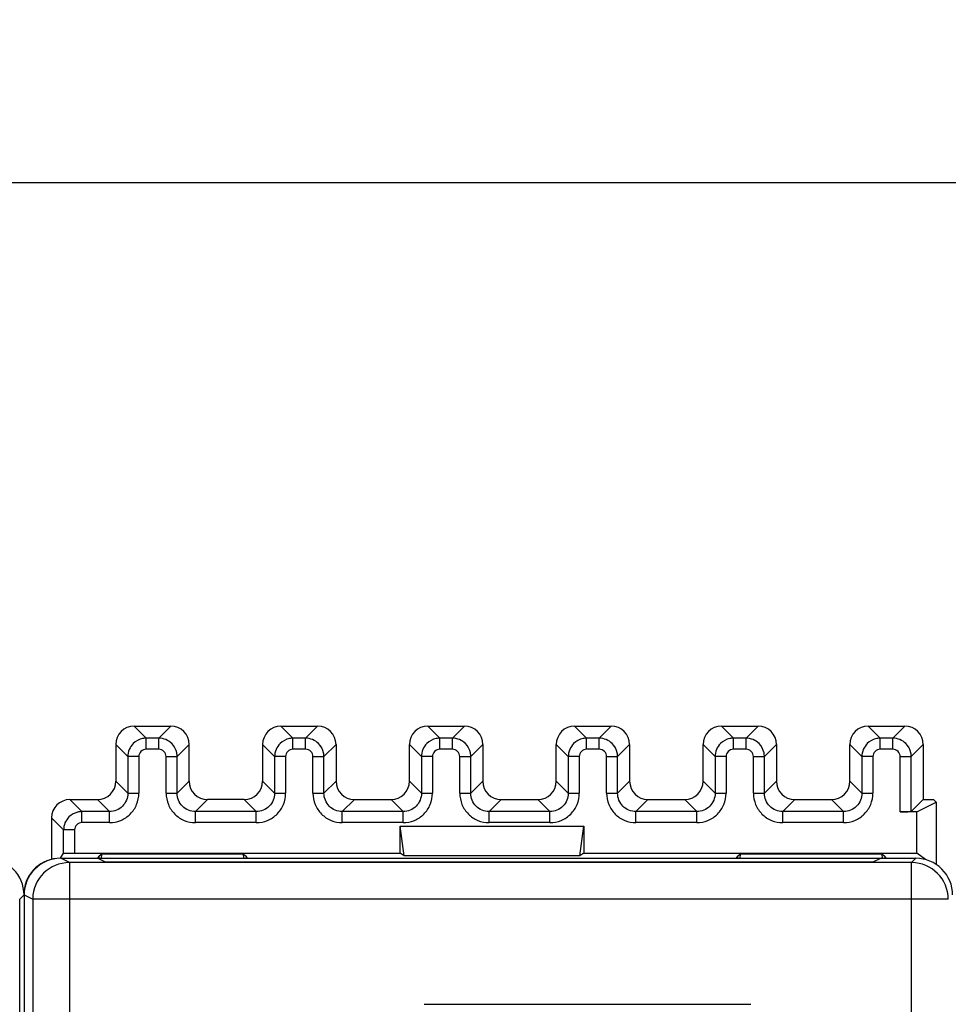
# Model space of a CAD drawing. Header units: millimetres. Extents: x 0 to 841, y 0 to 594.
# Tile 104 of 237: x 380 to 405, y 351 to 378. Entities that reach past the tile are written whole.
import ezdxf

# ---------------------------------------------------------------- set-up
doc = ezdxf.new("R2010")
doc.units = ezdxf.units.MM
doc.header["$LTSCALE"] = 46.255
doc.layers.get('0').update_dxf_attribs({"linetype": 'CONTINUOUS'})
doc.styles.get("Standard").update_dxf_attribs({"font": 'txt', "width": 0.85})
doc.dimstyles.new('DIMSTYLE_5', dxfattribs={"dimtxt": 3.5, "dimasz": 3.5, "dimexe": 1, "dimexo": 0.5, "dimgap": 0.875, "dimtad": 1, "dimdec": 4, "dimdsep": 46, "dimtxsty": 'STANDARD', "dimblk": '_FILLED', "dimblk1": '_FILLED', "dimblk2": '_FILLED', "dimcen": 0.09, "dimadec": 4, "dimazin": 2, "dimtp": 0.3, "dimtm": 0.3, "dimtfac": 1, "dimtdec": 4, "dimtofl": 0, "dimtmove": 0, "dimatfit": 3, "dimldrblk": '_FILLED', "dimfxl": 1, "dimtolj": 1, "dimarcsym": 0})

# ---------------------------------------------------------------- blocks, each defined once
blk = doc.blocks.new('_FILLED')
at = {"color": 0, "linetype": 'BYBLOCK'}
blk.add_solid([(0, 0), (-1, 0.1429), (-1, -0.1429)], dxfattribs=at)
blk = doc.blocks.new('*D4')
at = {"color": 2, "linetype": 'CONTINUOUS'}
for p, q in [((277.619, 344.095), (277.619, 374.127)), ((735.219, 349.465), (735.219, 374.127)), ((277.619, 373.127), (506.419, 373.127)), ((735.219, 373.127), (506.419, 373.127))]:
    blk.add_line(p, q, dxfattribs=at)
at = {"color": 2, "linetype": 'CONTINUOUS', "xscale": 3.5, "yscale": 3.5, "zscale": 3.5, "rotation": 180}
blk.add_blockref('_FILLED', (277.619, 373.127), dxfattribs=at)
at = {"color": 2, "linetype": 'CONTINUOUS', "xscale": 3.5, "yscale": 3.5, "zscale": 3.5}
blk.add_blockref('_FILLED', (735.219, 373.127), dxfattribs=at)
at = {"color": 2, "linetype": 'CONTINUOUS', "insert": (506.419, 377.502), "char_height": 3.5, "width": 19.125, "attachment_point": 2, "line_spacing_factor": 0.9}
blk.add_mtext('457.6', dxfattribs=at)

msp = doc.modelspace()

# ---------------------------------------------------------------- linework, layer by layer
at = {"color": 9, "linetype": 'CONTINUOUS'}
for p, q in [((383.21844, 358.31408), (383.54668, 357.98583)), ((384.21859, 358.31408), (383.89034, 357.98583)), ((387.21844, 358.31408), (387.54668, 357.98583)), ((388.21859, 358.31408), (387.89034, 357.98583)), ((391.21844, 358.31408), (391.54668, 357.98583)), ((392.21859, 358.31408), (391.89034, 357.98583)), ((395.21844, 358.31408), (395.54668, 357.98583)), ((396.21859, 358.31408), (395.89034, 357.98583)), ((399.21844, 358.31408), (399.54668, 357.98583)), ((400.21859, 358.31408), (399.89034, 357.98583)), ((403.21844, 358.31408), (403.54668, 357.98583)), ((404.21859, 358.31408), (403.89034, 357.98583)), ((383.54668, 357.68588), (383.54668, 357.98583)), ((383.89034, 357.98583), (383.54668, 357.98583)), ((383.89034, 357.68588), (383.89034, 357.98583)), ((387.54668, 357.68588), (387.54668, 357.98583)), ((387.89034, 357.98583), (387.54668, 357.98583)), ((387.89034, 357.68588), (387.89034, 357.98583)), ((391.54668, 357.68588), (391.54668, 357.98583)), ((391.89034, 357.98583), (391.54668, 357.98583)), ((391.89034, 357.68588), (391.89034, 357.98583)), ((395.54668, 357.68588), (395.54668, 357.98583)), ((395.89034, 357.98583), (395.54668, 357.98583)), ((395.89034, 357.68588), (395.89034, 357.98583)), ((399.54668, 357.68588), (399.54668, 357.98583)), ((399.89034, 357.98583), (399.54668, 357.98583)), ((399.89034, 357.68588), (399.89034, 357.98583)), ((403.54668, 357.68588), (403.54668, 357.98583)), ((403.89034, 357.98583), (403.54668, 357.98583)), ((403.89034, 357.68588), (403.89034, 357.98583)), ((383.04676, 357.48591), (382.71851, 357.81415)), ((383.89035, 357.68588), (383.54668, 357.68588)), ((384.39027, 357.48591), (384.71851, 357.81415)), ((387.04676, 357.48591), (386.71851, 357.81415)), ((387.89035, 357.68588), (387.54668, 357.68588)), ((388.39027, 357.48591), (388.71851, 357.81415)), ((391.04676, 357.48591), (390.71851, 357.81415)), ((391.89035, 357.68588), (391.54668, 357.68588)), ((392.39027, 357.48591), (392.71851, 357.81415)), ((395.04676, 357.48591), (394.71851, 357.81415)), ((395.89035, 357.68588), (395.54668, 357.68588)), ((396.39027, 357.48591), (396.71851, 357.81415)), ((399.04676, 357.48591), (398.71851, 357.81415)), ((399.89035, 357.68588), (399.54668, 357.68588)), ((400.39027, 357.48591), (400.71851, 357.81415)), ((403.04676, 357.48591), (402.71851, 357.81415)), ((403.89035, 357.68588), (403.54668, 357.68588)), ((404.39027, 357.48591), (404.71851, 357.81415)), ((383.04676, 357.48591), (383.04676, 356.48576)), ((383.34671, 357.48591), (383.04676, 357.48591)), ((383.34671, 357.48591), (383.34671, 356.48575)), ((384.09031, 356.48575), (384.09031, 357.48591)), ((384.09031, 357.48591), (384.39027, 357.48591)), ((384.39027, 356.48576), (384.39027, 357.48591)), ((387.04676, 357.48591), (387.04676, 356.48576)), ((387.34671, 357.48591), (387.04676, 357.48591)), ((387.34671, 357.48591), (387.34671, 356.48575)), ((388.09031, 356.48575), (388.09031, 357.48591)), ((388.09031, 357.48591), (388.39027, 357.48591)), ((388.39027, 356.48576), (388.39027, 357.48591)), ((391.04676, 357.48591), (391.04676, 356.48576)), ((391.34671, 357.48591), (391.04676, 357.48591)), ((391.34671, 357.48591), (391.34671, 356.48575)), ((392.09031, 356.48575), (392.09031, 357.48591)), ((392.09031, 357.48591), (392.39027, 357.48591)), ((392.39027, 356.48576), (392.39027, 357.48591)), ((395.04676, 357.48591), (395.04676, 356.48576)), ((395.34671, 357.48591), (395.04676, 357.48591)), ((395.34671, 357.48591), (395.34671, 356.48575)), ((396.09031, 356.48575), (396.09031, 357.48591)), ((396.09031, 357.48591), (396.39027, 357.48591)), ((396.39027, 356.48576), (396.39027, 357.48591)), ((399.04676, 357.48591), (399.04676, 356.48576)), ((399.34671, 357.48591), (399.04676, 357.48591)), ((399.34671, 357.48591), (399.34671, 356.48575)), ((400.09031, 356.48575), (400.09031, 357.48591)), ((400.09031, 357.48591), (400.39027, 357.48591)), ((400.39027, 356.48576), (400.39027, 357.48591)), ((403.04676, 357.48591), (403.04676, 356.48576)), ((403.34671, 357.48591), (403.04676, 357.48591)), ((403.34671, 357.48591), (403.34671, 356.48575)), ((404.09031, 355.98069), (404.09031, 357.48591)), ((404.09031, 357.48591), (404.39027, 357.48591)), ((404.39027, 355.98583), (404.39027, 357.48591)), ((382.71851, 356.814), (383.04676, 356.48576)), ((384.71851, 356.814), (384.39027, 356.48576)), ((386.71851, 356.814), (387.04676, 356.48576)), ((388.71851, 356.814), (388.39027, 356.48576)), ((390.71851, 356.814), (391.04676, 356.48576)), ((392.71851, 356.814), (392.39027, 356.48576)), ((394.71851, 356.814), (395.04676, 356.48576)), ((396.71851, 356.814), (396.39027, 356.48576)), ((398.71851, 356.814), (399.04676, 356.48576)), ((400.71851, 356.814), (400.39027, 356.48576)), ((402.71851, 356.814), (403.04676, 356.48576)), ((381.46844, 356.31408), (381.79668, 355.98583)), ((382.54684, 355.98583), (382.21859, 356.31408)), ((383.04676, 356.48576), (383.34671, 356.48576)), ((384.09031, 356.48576), (384.39027, 356.48576)), ((384.89019, 355.98583), (385.21844, 356.31408)), ((386.54684, 355.98583), (386.21859, 356.31408)), ((387.04676, 356.48576), (387.34671, 356.48576)), ((388.09031, 356.48576), (388.39027, 356.48576)), ((388.89019, 355.98583), (389.21844, 356.31408)), ((390.54684, 355.98583), (390.21859, 356.31408)), ((391.04676, 356.48576), (391.34671, 356.48576)), ((392.09031, 356.48576), (392.39027, 356.48576)), ((392.89019, 355.98583), (393.21844, 356.31408)), ((394.54684, 355.98583), (394.21859, 356.31408)), ((395.04676, 356.48576), (395.34671, 356.48576)), ((396.09031, 356.48576), (396.39027, 356.48576)), ((396.89019, 355.98583), (397.21844, 356.31408)), ((398.54684, 355.98583), (398.21859, 356.31408)), ((399.04676, 356.48576), (399.34671, 356.48576)), ((400.09031, 356.48576), (400.39027, 356.48576)), ((400.89019, 355.98583), (401.21844, 356.31408)), ((402.54684, 355.98583), (402.21859, 356.31408)), ((403.04676, 356.48576), (403.34671, 356.48576)), ((381.29676, 355.48591), (380.96851, 355.81415)), ((381.79668, 355.68588), (381.79668, 355.98583)), ((382.54684, 355.98583), (381.79668, 355.98583)), ((382.54684, 355.68588), (382.54684, 355.98583)), ((384.89019, 355.68588), (384.89019, 355.98583)), ((386.54684, 355.98583), (384.89019, 355.98583)), ((386.54684, 355.68588), (386.54684, 355.98583)), ((388.89019, 355.68588), (388.89019, 355.98583)), ((390.54684, 355.98583), (388.89019, 355.98583)), ((390.54684, 355.68588), (390.54684, 355.98583)), ((392.89019, 355.68588), (392.89019, 355.98583)), ((394.54684, 355.98583), (392.89019, 355.98583)), ((394.54684, 355.68588), (394.54684, 355.98583)), ((396.89019, 355.68588), (396.89019, 355.98583)), ((398.54684, 355.98583), (396.89019, 355.98583)), ((398.54684, 355.68588), (398.54684, 355.98583)), ((400.89019, 355.68588), (400.89019, 355.98583)), ((402.54684, 355.98583), (400.89019, 355.98583)), ((402.54684, 355.68588), (402.54684, 355.98583)), ((381.29676, 354.8494), (381.29676, 355.48591)), ((381.59671, 355.48591), (381.29676, 355.48591)), ((381.59671, 355.48591), (381.59671, 354.85711)), ((382.54684, 355.68588), (381.79668, 355.68588)), ((386.54684, 355.68588), (384.89019, 355.68588)), ((390.54684, 355.68588), (388.89019, 355.68588)), ((394.54684, 355.68588), (392.89019, 355.68588)), ((398.54684, 355.68588), (396.89019, 355.68588)), ((402.54684, 355.68588), (400.89019, 355.68588)), ((381.45431, 354.59619), (381.21851, 354.71408)), ((404.40067, 354.59619), (404.51855, 354.71408)), ((381.45431, 354.59619), (381.45431, 264.83197)), ((404.40066, 264.83197), (404.40066, 354.59619)), ((380.21851, 353.71409), (380.10063, 353.5962)), ((380.21851, 353.71419), (380.45446, 353.59623)), ((380.45446, 353.59623), (380.45469, 353.61367)), ((380.45446, 353.59623), (380.45446, 265.83193)), ((405.40063, 353.59623), (380.45446, 353.59623))]:
    msp.add_line(p, q, dxfattribs=at)
at = {"color": 7, "linetype": 'CONTINUOUS'}
for p, q in [((383.21844, 358.31408), (384.21859, 358.31408)), ((387.21844, 358.31408), (388.21859, 358.31408)), ((391.21844, 358.31408), (392.21859, 358.31408)), ((395.21844, 358.31408), (396.21859, 358.31408)), ((399.21844, 358.31408), (400.21859, 358.31408)), ((403.21844, 358.31408), (404.21859, 358.31408)), ((382.71851, 357.81415), (382.71851, 356.814)), ((384.71851, 356.814), (384.71851, 357.81415)), ((386.71851, 357.81415), (386.71851, 356.814)), ((388.71851, 357.81415), (388.71851, 356.814)), ((390.71851, 356.814), (390.71851, 357.81415)), ((392.71851, 357.81415), (392.71851, 356.814)), ((394.71851, 356.814), (394.71851, 357.81415)), ((396.71851, 357.81415), (396.71851, 356.814)), ((398.71851, 356.814), (398.71851, 357.81415)), ((400.71851, 357.81415), (400.71851, 356.814)), ((402.71851, 356.814), (402.71851, 357.81415)), ((404.71851, 357.81415), (404.71851, 356.31408)), ((381.46844, 356.31408), (382.21859, 356.31408)), ((386.21859, 356.31408), (385.21844, 356.31408)), ((389.21844, 356.31408), (390.21859, 356.31408)), ((393.21844, 356.31408), (394.21859, 356.31408)), ((397.21844, 356.31408), (398.21859, 356.31408)), ((401.21844, 356.31408), (402.21859, 356.31408)), ((404.71851, 356.31408), (404.39027, 355.98583)), ((404.71851, 356.31408), (404.99869, 356.31408)), ((404.99869, 356.31408), (405.06851, 356.24426)), ((404.54121, 355.98069), (405.06851, 356.24426)), ((405.06851, 356.24426), (405.06851, 354.54826)), ((380.96851, 355.81415), (380.96851, 354.68425)), ((404.54121, 355.98069), (404.09031, 355.98069)), ((404.54121, 354.85711), (404.54121, 355.98069)), ((390.46851, 354.85711), (390.46851, 355.58587)), ((390.57378, 354.77818), (390.46851, 355.58587)), ((390.46851, 355.58587), (395.46851, 355.58587)), ((395.36325, 354.77818), (395.46851, 355.58587)), ((395.46851, 355.58587), (395.46851, 354.85711)), ((381.21024, 354.71959), (381.29676, 354.8494)), ((381.21851, 354.71408), (404.51855, 354.71408)), ((381.59671, 354.85711), (390.46851, 354.85711)), ((382.44059, 354.60503), (382.21851, 354.71408)), ((382.22728, 354.71408), (382.26851, 354.77593)), ((382.33997, 354.82952), (382.26851, 354.77594)), ((382.26851, 354.71408), (382.26851, 354.77594)), ((382.33257, 354.70718), (382.33997, 354.82952)), ((386.19705, 354.82952), (382.33997, 354.82952)), ((386.20403, 354.71408), (386.19705, 354.82952)), ((386.19705, 354.82952), (386.26851, 354.77594)), ((386.26851, 354.77594), (386.26851, 354.71408)), ((386.29955, 354.72937), (386.26851, 354.77594)), ((390.57378, 354.77818), (390.46851, 354.85711)), ((395.36325, 354.77818), (390.57378, 354.77818)), ((395.46851, 354.85711), (395.36325, 354.77818)), ((395.46851, 354.85711), (404.54121, 354.85711)), ((399.62728, 354.71408), (399.66851, 354.77593)), ((399.73997, 354.82952), (399.66851, 354.77594)), ((399.66851, 354.71408), (399.66851, 354.77594)), ((399.73299, 354.71408), (399.73997, 354.82952)), ((403.59705, 354.82952), (399.73997, 354.82952)), ((403.56851, 354.71408), (403.34645, 354.60503)), ((403.60391, 354.71622), (403.59705, 354.82952)), ((403.59705, 354.82952), (403.66851, 354.77594)), ((403.66851, 354.77594), (403.66851, 354.71408)), ((403.70975, 354.71408), (403.66879, 354.77552)), ((404.77743, 354.67998), (404.54121, 354.85711)), ((404.40067, 354.59619), (381.45431, 354.59619)), ((382.42216, 354.61408), (403.36488, 354.61408)), ((380.21851, 353.71409), (380.21851, 265.71403)), ((380.10063, 265.83199), (380.10063, 353.5962)), ((391.11851, 350.73567), (400.01851, 350.73567))]:
    msp.add_line(p, q, dxfattribs=at)
for centre, radius, start, end in [((379.21864, 353.71416), 0.99987, 359.997742, 90.002102), ((381.20941, 353.71408), 1, 90, 174.71219), ((404.51864, 353.71416), 0.99987, 359.997742, 90.002102)]:
    msp.add_arc(centre, radius, start, end, dxfattribs=at)
at = {"color": 9, "linetype": 'CONTINUOUS'}
for centre, radius, start, end in [((381.45443, 353.59638), 0.99981, 90.007139, 178.99409), ((404.40075, 353.59621), 0.99988, 359.999564, 89.998107)]:
    msp.add_arc(centre, radius, start, end, dxfattribs=at)
at = {"color": 7, "linetype": 'CONTINUOUS'}
for centre, major_axis, ratio, start_param, end_param in [((383.21859, 357.814), (-0.35366, 0.35366), 0.99969546, -0.78524587, 0.78524587), ((384.21844, 357.814), (-0.35366, -0.35366), 0.99969546, 8.63953209, 10.21002383), ((387.21859, 357.814), (-0.35366, 0.35366), 0.99969546, 5.49793944, 7.06843118), ((388.21844, 357.814), (0.35366, 0.35366), 0.99969546, 5.49793944, 7.06843118), ((391.21859, 357.814), (0.35366, -0.35366), 0.99969546, 2.35634678, 3.92683852), ((392.21844, 357.814), (0.35366, 0.35366), 0.99969546, 5.49793944, 7.06843118), ((395.21859, 357.814), (0.35366, -0.35366), 0.99969546, 8.63953209, 10.21002383), ((396.21844, 357.814), (0.35366, 0.35366), 0.99969546, 5.49793944, 7.06843118), ((399.21859, 357.814), (0.35366, -0.35366), 0.99969546, 2.35634678, 3.92683852), ((400.21844, 357.814), (0.35366, 0.35366), 0.99969546, 5.49793944, 7.06843118), ((403.21859, 357.814), (-0.35366, 0.35366), 0.99969546, 5.49793944, 7.06843118), ((404.21844, 357.814), (0.35366, 0.35366), 0.99969546, 5.49793944, 7.06843118), ((382.21844, 356.81415), (0.35366, -0.35366), 0.99969546, -0.78524587, 0.78524587), ((385.21859, 356.81415), (0.35366, 0.35366), 0.99969546, -3.92683852, -2.35634678), ((386.21844, 356.81415), (0.35366, -0.35366), 0.99969546, -0.78524587, 0.78524587), ((389.21859, 356.81415), (0.35366, 0.35366), 0.99969546, -3.92683852, -2.35634678), ((390.21844, 356.81415), (0.35366, -0.35366), 0.99969546, -0.78524587, 0.78524587), ((393.21859, 356.81415), (0.35366, 0.35366), 0.99969546, -3.92683852, -2.35634678), ((394.21844, 356.81415), (0.35366, -0.35366), 0.99969546, -0.78524587, 0.78524587), ((397.21859, 356.81415), (0.35366, 0.35366), 0.99969546, -3.92683852, -2.35634678), ((398.21844, 356.81415), (0.35366, -0.35366), 0.99969546, -0.78524587, 0.78524587), ((401.21859, 356.81415), (0.35366, 0.35366), 0.99969546, -3.92683852, -2.35634678), ((402.21844, 356.81415), (0.35366, -0.35366), 0.99969546, -0.78524587, 0.78524587), ((381.46859, 355.814), (-0.35366, 0.35366), 0.99969546, 5.49793944, 7.06843118), ((404.09031, 355.98592), (0.3, 0), 0.01745506, -1.57079633, -0.79412481), ((381.21867, 353.71404), (-0.89461, 0.44727), 0.99980964, -1.10710303, 0.463541)]:
    msp.add_ellipse(centre, major_axis=major_axis, ratio=ratio, start_param=start_param, end_param=end_param, dxfattribs=at)
at = {"color": 9, "linetype": 'CONTINUOUS'}
for points, knots in [([(383.54668, 357.98581), (383.51404, 357.98589), (383.38488, 357.97289), (383.26171, 357.90769), (383.19321, 357.83938)], [0, 0, 0, 0, 0.25228389, 1, 1, 1, 1]), ([(384.24381, 357.83938), (384.1979, 357.88541), (384.08662, 357.95982), (383.95535, 357.98582), (383.89034, 357.98583)], [0, 0, 0, 0, 0.50002709, 1, 1, 1, 1]), ([(387.54668, 357.98581), (387.51404, 357.98589), (387.38488, 357.97289), (387.26171, 357.90769), (387.19321, 357.83938)], [0, 0, 0, 0, 0.25228389, 1, 1, 1, 1]), ([(388.24381, 357.83938), (388.1979, 357.88541), (388.08662, 357.95982), (387.95535, 357.98582), (387.89034, 357.98583)], [0, 0, 0, 0, 0.50002709, 1, 1, 1, 1]), ([(391.54668, 357.98581), (391.51404, 357.98589), (391.38488, 357.97289), (391.26171, 357.90769), (391.19321, 357.83938)], [0, 0, 0, 0, 0.25228389, 1, 1, 1, 1]), ([(392.24381, 357.83938), (392.1979, 357.88541), (392.08662, 357.95982), (391.95535, 357.98582), (391.89034, 357.98583)], [0, 0, 0, 0, 0.50002709, 1, 1, 1, 1]), ([(395.54668, 357.98581), (395.51404, 357.98589), (395.38488, 357.97289), (395.26171, 357.90769), (395.19321, 357.83938)], [0, 0, 0, 0, 0.25228389, 1, 1, 1, 1]), ([(396.24381, 357.83938), (396.1979, 357.88541), (396.08662, 357.95982), (395.95535, 357.98582), (395.89034, 357.98583)], [0, 0, 0, 0, 0.50002709, 1, 1, 1, 1]), ([(399.54668, 357.98581), (399.51404, 357.98589), (399.38488, 357.97289), (399.26171, 357.90769), (399.19321, 357.83938)], [0, 0, 0, 0, 0.25228389, 1, 1, 1, 1]), ([(400.24381, 357.83938), (400.1979, 357.88541), (400.08662, 357.95982), (399.95535, 357.98582), (399.89034, 357.98583)], [0, 0, 0, 0, 0.50002709, 1, 1, 1, 1]), ([(403.54668, 357.98581), (403.51404, 357.98589), (403.38488, 357.97289), (403.26171, 357.90769), (403.19321, 357.83938)], [0, 0, 0, 0, 0.25228389, 1, 1, 1, 1]), ([(404.24381, 357.83938), (404.1979, 357.88541), (404.08662, 357.95982), (403.95535, 357.98582), (403.89034, 357.98583)], [0, 0, 0, 0, 0.50002709, 1, 1, 1, 1]), ([(383.19321, 357.83938), (383.14718, 357.79347), (383.07277, 357.68218), (383.04677, 357.55092), (383.04676, 357.48591)], [0, 0, 0, 0, 0.50002709, 1, 1, 1, 1]), ([(383.54668, 357.68588), (383.49567, 357.68601), (383.38939, 357.64315), (383.34671, 357.53694), (383.34671, 357.48591)], [0, 0, 0, 0, 0.49992998, 1, 1, 1, 1]), ([(384.09031, 357.48591), (384.09045, 357.53692), (384.04759, 357.6432), (383.94137, 357.68588), (383.89035, 357.68588)], [0, 0, 0, 0, 0.49992967, 1, 1, 1, 1]), ([(384.39025, 357.48591), (384.39033, 357.51855), (384.37733, 357.64771), (384.31212, 357.77088), (384.24381, 357.83938)], [0, 0, 0, 0, 0.25228389, 1, 1, 1, 1]), ([(387.19321, 357.83938), (387.14718, 357.79347), (387.07277, 357.68218), (387.04677, 357.55092), (387.04676, 357.48591)], [0, 0, 0, 0, 0.50002709, 1, 1, 1, 1]), ([(387.54668, 357.68588), (387.49567, 357.68601), (387.38939, 357.64315), (387.34671, 357.53694), (387.34671, 357.48591)], [0, 0, 0, 0, 0.49992998, 1, 1, 1, 1]), ([(388.09031, 357.48591), (388.09045, 357.53692), (388.04759, 357.6432), (387.94137, 357.68588), (387.89035, 357.68588)], [0, 0, 0, 0, 0.49992967, 1, 1, 1, 1]), ([(388.39025, 357.48591), (388.39033, 357.51855), (388.37733, 357.64771), (388.31212, 357.77088), (388.24381, 357.83938)], [0, 0, 0, 0, 0.25228389, 1, 1, 1, 1]), ([(391.19321, 357.83938), (391.14718, 357.79347), (391.07277, 357.68218), (391.04677, 357.55092), (391.04676, 357.48591)], [0, 0, 0, 0, 0.50002709, 1, 1, 1, 1]), ([(391.54668, 357.68588), (391.49567, 357.68601), (391.38939, 357.64315), (391.34671, 357.53694), (391.34671, 357.48591)], [0, 0, 0, 0, 0.49992998, 1, 1, 1, 1]), ([(392.09031, 357.48591), (392.09045, 357.53692), (392.04759, 357.6432), (391.94137, 357.68588), (391.89035, 357.68588)], [0, 0, 0, 0, 0.49992967, 1, 1, 1, 1]), ([(392.39025, 357.48591), (392.39033, 357.51855), (392.37733, 357.64771), (392.31212, 357.77088), (392.24381, 357.83938)], [0, 0, 0, 0, 0.25228389, 1, 1, 1, 1]), ([(395.19321, 357.83938), (395.14718, 357.79347), (395.07277, 357.68218), (395.04677, 357.55092), (395.04676, 357.48591)], [0, 0, 0, 0, 0.50002709, 1, 1, 1, 1]), ([(395.54668, 357.68588), (395.49567, 357.68601), (395.38939, 357.64315), (395.34671, 357.53694), (395.34671, 357.48591)], [0, 0, 0, 0, 0.49992998, 1, 1, 1, 1]), ([(396.09031, 357.48591), (396.09045, 357.53692), (396.04759, 357.6432), (395.94137, 357.68588), (395.89035, 357.68588)], [0, 0, 0, 0, 0.49992967, 1, 1, 1, 1]), ([(396.39025, 357.48591), (396.39033, 357.51855), (396.37733, 357.64771), (396.31212, 357.77088), (396.24381, 357.83938)], [0, 0, 0, 0, 0.25228389, 1, 1, 1, 1]), ([(399.19321, 357.83938), (399.14718, 357.79347), (399.07277, 357.68218), (399.04677, 357.55092), (399.04676, 357.48591)], [0, 0, 0, 0, 0.50002709, 1, 1, 1, 1]), ([(399.54668, 357.68588), (399.49567, 357.68601), (399.38939, 357.64315), (399.34671, 357.53694), (399.34671, 357.48591)], [0, 0, 0, 0, 0.49992998, 1, 1, 1, 1]), ([(400.09031, 357.48591), (400.09045, 357.53692), (400.04759, 357.6432), (399.94137, 357.68588), (399.89035, 357.68588)], [0, 0, 0, 0, 0.49992967, 1, 1, 1, 1]), ([(400.39025, 357.48591), (400.39033, 357.51855), (400.37733, 357.64771), (400.31212, 357.77088), (400.24381, 357.83938)], [0, 0, 0, 0, 0.25228389, 1, 1, 1, 1]), ([(403.19321, 357.83938), (403.14718, 357.79347), (403.07277, 357.68218), (403.04677, 357.55092), (403.04676, 357.48591)], [0, 0, 0, 0, 0.50002709, 1, 1, 1, 1]), ([(403.54668, 357.68588), (403.49567, 357.68601), (403.38939, 357.64315), (403.34671, 357.53694), (403.34671, 357.48591)], [0, 0, 0, 0, 0.49992998, 1, 1, 1, 1]), ([(404.09031, 357.48591), (404.09045, 357.53692), (404.04759, 357.6432), (403.94137, 357.68588), (403.89035, 357.68588)], [0, 0, 0, 0, 0.49992967, 1, 1, 1, 1]), ([(404.39025, 357.48591), (404.39033, 357.51855), (404.37733, 357.64771), (404.31212, 357.77088), (404.24381, 357.83938)], [0, 0, 0, 0, 0.25228389, 1, 1, 1, 1]), ([(382.54684, 355.68588), (382.65088, 355.68703), (382.86139, 355.72671), (383.12675, 355.90587), (383.30584, 356.17121), (383.34566, 356.38172), (383.34671, 356.48575)], [0, 0, 0, 0, 0.25002061, 0.50000911, 0.74999006, 1, 1, 1, 1]), ([(383.04675, 356.48576), (383.04687, 356.42076), (383.02009, 356.28968), (382.94627, 356.17823), (382.90038, 356.13221)], [0, 0, 0, 0, 0.50000848, 1, 1, 1, 1]), ([(384.09031, 356.48575), (384.09146, 356.38171), (384.13114, 356.1712), (384.3103, 355.90584), (384.57565, 355.72675), (384.78615, 355.68693), (384.89019, 355.68588)], [0, 0, 0, 0, 0.2500206, 0.50000909, 0.74999005, 1, 1, 1, 1]), ([(384.53665, 356.13221), (384.49061, 356.17812), (384.41621, 356.28944), (384.39025, 356.42073), (384.39027, 356.48576)], [0, 0, 0, 0, 0.49997838, 1, 1, 1, 1]), ([(386.54684, 355.68588), (386.65088, 355.68703), (386.86139, 355.72671), (387.12675, 355.90587), (387.30584, 356.17121), (387.34566, 356.38172), (387.34671, 356.48575)], [0, 0, 0, 0, 0.25002062, 0.50000912, 0.74999007, 1, 1, 1, 1]), ([(387.04675, 356.48576), (387.04687, 356.42076), (387.02009, 356.28968), (386.94627, 356.17823), (386.90038, 356.13221)], [0, 0, 0, 0, 0.50000848, 1, 1, 1, 1]), ([(388.09031, 356.48575), (388.09146, 356.38171), (388.13114, 356.1712), (388.3103, 355.90584), (388.57565, 355.72675), (388.78615, 355.68693), (388.89019, 355.68588)], [0, 0, 0, 0, 0.2500206, 0.50000909, 0.74999005, 1, 1, 1, 1]), ([(388.53665, 356.13221), (388.49061, 356.17812), (388.41621, 356.28944), (388.39025, 356.42073), (388.39027, 356.48576)], [0, 0, 0, 0, 0.49997838, 1, 1, 1, 1]), ([(390.54684, 355.68588), (390.65088, 355.68703), (390.86139, 355.72671), (391.12675, 355.90587), (391.30584, 356.17121), (391.34566, 356.38172), (391.34671, 356.48575)], [0, 0, 0, 0, 0.25002062, 0.50000912, 0.74999007, 1, 1, 1, 1]), ([(391.04675, 356.48576), (391.04687, 356.42076), (391.02009, 356.28968), (390.94627, 356.17823), (390.90038, 356.13221)], [0, 0, 0, 0, 0.50000848, 1, 1, 1, 1]), ([(392.09031, 356.48575), (392.09146, 356.38171), (392.13114, 356.1712), (392.3103, 355.90584), (392.57565, 355.72675), (392.78615, 355.68693), (392.89019, 355.68588)], [0, 0, 0, 0, 0.2500206, 0.50000909, 0.74999005, 1, 1, 1, 1]), ([(392.53665, 356.13221), (392.49061, 356.17812), (392.41621, 356.28944), (392.39025, 356.42073), (392.39027, 356.48576)], [0, 0, 0, 0, 0.49997838, 1, 1, 1, 1]), ([(394.54684, 355.68588), (394.65088, 355.68703), (394.86139, 355.72671), (395.12675, 355.90587), (395.30584, 356.17121), (395.34566, 356.38172), (395.34671, 356.48575)], [0, 0, 0, 0, 0.25002062, 0.50000912, 0.74999007, 1, 1, 1, 1]), ([(395.04675, 356.48576), (395.04687, 356.42076), (395.02009, 356.28968), (394.94627, 356.17823), (394.90038, 356.13221)], [0, 0, 0, 0, 0.50000848, 1, 1, 1, 1]), ([(396.09031, 356.48575), (396.09146, 356.38171), (396.13114, 356.1712), (396.3103, 355.90584), (396.57565, 355.72675), (396.78615, 355.68693), (396.89019, 355.68588)], [0, 0, 0, 0, 0.2500206, 0.50000909, 0.74999005, 1, 1, 1, 1]), ([(396.53665, 356.13221), (396.49061, 356.17812), (396.41621, 356.28944), (396.39025, 356.42073), (396.39027, 356.48576)], [0, 0, 0, 0, 0.49997838, 1, 1, 1, 1]), ([(398.54684, 355.68588), (398.65088, 355.68703), (398.86139, 355.72671), (399.12675, 355.90587), (399.30584, 356.17121), (399.34566, 356.38172), (399.34671, 356.48575)], [0, 0, 0, 0, 0.25002062, 0.50000912, 0.74999007, 1, 1, 1, 1]), ([(399.04675, 356.48576), (399.04687, 356.42076), (399.02009, 356.28968), (398.94627, 356.17823), (398.90038, 356.13221)], [0, 0, 0, 0, 0.50000848, 1, 1, 1, 1]), ([(400.09031, 356.48575), (400.09146, 356.38171), (400.13114, 356.1712), (400.3103, 355.90584), (400.57565, 355.72675), (400.78615, 355.68693), (400.89019, 355.68588)], [0, 0, 0, 0, 0.2500206, 0.50000909, 0.74999005, 1, 1, 1, 1]), ([(400.53665, 356.13221), (400.49061, 356.17812), (400.41621, 356.28944), (400.39025, 356.42073), (400.39027, 356.48576)], [0, 0, 0, 0, 0.49997838, 1, 1, 1, 1]), ([(402.54684, 355.68588), (402.65088, 355.68703), (402.86139, 355.72671), (403.12675, 355.90587), (403.30584, 356.17121), (403.34566, 356.38172), (403.34671, 356.48575)], [0, 0, 0, 0, 0.25002062, 0.50000912, 0.74999007, 1, 1, 1, 1]), ([(403.04675, 356.48576), (403.04687, 356.42076), (403.02009, 356.28968), (402.94627, 356.17823), (402.90038, 356.13221)], [0, 0, 0, 0, 0.50000848, 1, 1, 1, 1]), ([(382.90038, 356.13221), (382.85447, 356.08617), (382.74315, 356.01177), (382.61186, 355.98582), (382.54684, 355.98583)], [0, 0, 0, 0, 0.49997838, 1, 1, 1, 1]), ([(384.89019, 355.98584), (384.82519, 355.98572), (384.69412, 356.0125), (384.58267, 356.08632), (384.53665, 356.13221)], [0, 0, 0, 0, 0.50000848, 1, 1, 1, 1]), ([(386.90038, 356.13221), (386.85447, 356.08617), (386.74315, 356.01177), (386.61186, 355.98582), (386.54684, 355.98583)], [0, 0, 0, 0, 0.49997838, 1, 1, 1, 1]), ([(388.89019, 355.98584), (388.82519, 355.98572), (388.69412, 356.0125), (388.58267, 356.08632), (388.53665, 356.13221)], [0, 0, 0, 0, 0.50000848, 1, 1, 1, 1]), ([(390.90038, 356.13221), (390.85447, 356.08617), (390.74315, 356.01177), (390.61186, 355.98582), (390.54684, 355.98583)], [0, 0, 0, 0, 0.49997838, 1, 1, 1, 1]), ([(392.89019, 355.98584), (392.82519, 355.98572), (392.69412, 356.0125), (392.58267, 356.08632), (392.53665, 356.13221)], [0, 0, 0, 0, 0.50000848, 1, 1, 1, 1]), ([(394.90038, 356.13221), (394.85447, 356.08617), (394.74315, 356.01177), (394.61186, 355.98582), (394.54684, 355.98583)], [0, 0, 0, 0, 0.49997838, 1, 1, 1, 1]), ([(396.89019, 355.98584), (396.82519, 355.98572), (396.69412, 356.0125), (396.58267, 356.08632), (396.53665, 356.13221)], [0, 0, 0, 0, 0.50000848, 1, 1, 1, 1]), ([(398.90038, 356.13221), (398.85447, 356.08617), (398.74315, 356.01177), (398.61186, 355.98582), (398.54684, 355.98583)], [0, 0, 0, 0, 0.49997838, 1, 1, 1, 1]), ([(400.89019, 355.98584), (400.82519, 355.98572), (400.69412, 356.0125), (400.58267, 356.08632), (400.53665, 356.13221)], [0, 0, 0, 0, 0.50000848, 1, 1, 1, 1]), ([(402.90038, 356.13221), (402.85447, 356.08617), (402.74315, 356.01177), (402.61186, 355.98582), (402.54684, 355.98583)], [0, 0, 0, 0, 0.49997838, 1, 1, 1, 1]), ([(381.44321, 355.83938), (381.39718, 355.79347), (381.32277, 355.68218), (381.29677, 355.55092), (381.29676, 355.48591)], [0, 0, 0, 0, 0.50002709, 1, 1, 1, 1]), ([(381.79668, 355.98581), (381.76404, 355.98589), (381.63488, 355.97289), (381.51171, 355.90769), (381.44321, 355.83938)], [0, 0, 0, 0, 0.25228389, 1, 1, 1, 1]), ([(381.79668, 355.68588), (381.74567, 355.68601), (381.63939, 355.64315), (381.59671, 355.53694), (381.59671, 355.48591)], [0, 0, 0, 0, 0.49992982, 1, 1, 1, 1])]:
    msp.add_open_spline(points, degree=3, knots=knots, dxfattribs=at)
at = {"color": 7, "linetype": 'CONTINUOUS'}
for points, knots in [([(381.29676, 354.8494), (381.29802, 354.85129), (381.30809, 354.85026), (381.32387, 354.85335), (381.35249, 354.85357), (381.374, 354.85454), (381.38644, 354.85486)], [0, 0, 0, 0, 0.07575233, 0.27272747, 0.58487971, 1, 1, 1, 1]), ([(381.38644, 354.85486), (381.40152, 354.85525), (381.4716, 354.85668), (381.5417, 354.85711), (381.59671, 354.85711)], [0, 0, 0, 0, 0.21512094, 1, 1, 1, 1])]:
    msp.add_open_spline(points, degree=3, knots=knots, dxfattribs=at)

# ---------------------------------------------------------------- dimensions: what is measured, and where the dimension line sits
at = {"color": 2, "linetype": 'CONTINUOUS'}
dim = msp.add_linear_dim(base=(735.21851, 373.12715), p1=(277.61851, 343.59454), p2=(735.21851, 348.96487), dimstyle='DIMSTYLE_5', dxfattribs=at)
dim.commit()
dim.dimension.update_dxf_attribs({"geometry": '*D4', "text_midpoint": (505.9185, 373.12715), "dimtype": 160})

doc.saveas('drawing.dxf')
